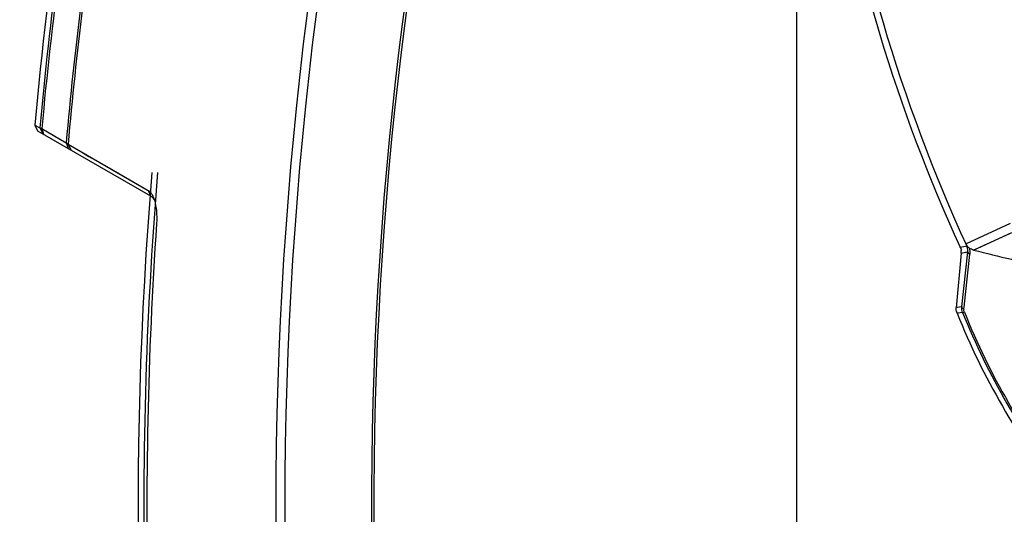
# Model space of a CAD drawing. Header units: millimetres. Extents: x 0 to 420, y 0 to 297.
# Tile 140 of 256: x 118 to 135, y 202 to 211. Entities that reach past the tile are written whole.
import ezdxf

# ---------------------------------------------------------------- set-up
doc = ezdxf.new("R2010")
doc.units = ezdxf.units.MM
doc.header["$LTSCALE"] = 23.1
doc.layers.get('0').update_dxf_attribs({"linetype": 'CONTINUOUS'})
for name, color, linetype in [('02___PRT_ALL_AXES', 7, 'CONTINUOUS'), ('03___PRT_ALL_CURVES', 7, 'CONTINUOUS'), ('06___PRT_ALL_SURFS', 7, 'CONTINUOUS'), ('DIM_PILOTEES', 7, 'CONTINUOUS')]:
    doc.layers.add(name, color=color, linetype=linetype)
doc.styles.get("Standard").update_dxf_attribs({"font": 'txt', "width": 0.7})
doc.dimstyles.new('DIMSTYLE_3', dxfattribs={"dimtxt": 2.5, "dimasz": 3.5, "dimexe": 2, "dimexo": 0, "dimtad": 1, "dimdec": 0, "dimlfac": 5, "dimdsep": 46, "dimtxsty": 'Standard', "dimblk": '_FILLED', "dimblk1": '_FILLED', "dimblk2": '_FILLED', "dimcen": 0.09, "dimazin": 2, "dimtp": 0.5, "dimtm": 0.5, "dimtfac": 1, "dimtdec": 0, "dimtofl": 0, "dimtmove": 0, "dimatfit": 3, "dimldrblk": '_FILLED', "dimfxl": 0, "dimtolj": 1, "dimarcsym": 0})

# ---------------------------------------------------------------- blocks, each defined once
blk = doc.blocks.new('_FILLED')
at = {"color": 0, "linetype": 'ByBlock'}
blk.add_solid([(0, 0), (-1, 0.1429), (-1, -0.1429)], dxfattribs=at)
blk = doc.blocks.new('*D5')
at = {"layer": 'DIM_PILOTEES', "color": 2, "linetype": 'Continuous'}
for p, q in [((131.361, 226.347), (110.954, 226.347)), ((112.954, 226.347), (112.954, 191.345)), ((112.954, 156.343), (112.954, 191.345)), ((149.071, 156.343), (110.954, 156.343))]:
    blk.add_line(p, q, dxfattribs=at)
at = {"layer": 'DIM_PILOTEES', "color": 2, "linetype": 'Continuous', "xscale": 3.5, "yscale": 3.5, "zscale": 3.5}
for p, rotation in [((112.954, 226.347), 90), ((112.954, 156.343), 270)]:
    blk.add_blockref('_FILLED', p, dxfattribs=dict(at, rotation=rotation))
at = {"layer": 'DIM_PILOTEES', "color": 2, "linetype": 'Continuous', "insert": (109.829, 191.345), "char_height": 2.5, "width": 8.30357, "attachment_point": 2, "rotation": 90, "line_spacing_factor": 0.9}
blk.add_mtext('{\\ftxt;\\W0.0001;\\H0.0001;\\~}{\\ftxt;\\W2.2142857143;\\H2.5; }{\\ftxt;\\W0.0001;\\H0.0001;\\~}', dxfattribs=at)

msp = doc.modelspace()

# ---------------------------------------------------------------- linework, layer by layer
at = {"color": 7, "linetype": 'Continuous'}
for p, q in [((118.4585, 209.0056), (118.5445, 208.9561)), ((118.4585, 209.0055), (118.5081, 208.9098)), ((118.5081, 208.9098), (120.4202, 207.8058)), ((118.5445, 208.9561), (118.5935, 208.8604)), ((118.5445, 208.9561), (118.5787, 208.9448)), ((118.5787, 208.9448), (118.6103, 208.8508)), ((118.5787, 208.9448), (118.9914, 208.7063)), ((118.9914, 208.7063), (119.023, 208.6125)), ((118.9914, 208.7063), (119.0231, 208.6797)), ((119.0231, 208.6797), (119.0715, 208.5845)), ((119.0231, 208.6797), (120.3799, 207.8995)), ((120.3799, 207.8995), (120.4202, 207.8058)), ((134.2217, 206.9949), (134.8232, 207.2704)), ((134.8232, 207.2704), (134.9814, 207.3426)), ((134.3549, 206.8862), (135.0042, 207.1857)), ((134.1255, 206.9374), (134.218, 206.9536)), ((134.1449, 206.8762), (134.1474, 206.8896)), ((134.218, 206.9536), (134.2382, 206.9571)), ((134.218, 206.9536), (134.2382, 206.9571)), ((134.1428, 206.837), (134.0617, 205.9097)), ((134.1428, 206.837), (134.2148, 206.8494)), ((134.1552, 205.9236), (134.2541, 206.8562)), ((134.1953, 205.9193), (134.2895, 206.8177)), ((134.2148, 206.8494), (134.2341, 206.8527)), ((134.2341, 206.8527), (134.2541, 206.8562)), ((134.0773, 205.912), (134.0617, 205.9097)), ((134.0773, 205.912), (134.0617, 205.9097)), ((134.1552, 205.9236), (134.0773, 205.912)), ((134.1915, 205.8833), (134.1953, 205.9194)), ((134.0631, 205.8514), (134.0575, 205.8624)), ((134.092, 205.8203), (134.0753, 205.8179)), ((134.0909, 205.8202), (134.0753, 205.8179)), ((134.092, 205.8203), (134.0909, 205.8202)), ((134.1684, 205.8314), (134.092, 205.8203))]:
    msp.add_line(p, q, dxfattribs=at)
for points in [[(119.1206, 208.6237), (119.2388, 208.5557), (119.3779, 208.4757), (119.5376, 208.3839), (119.7178, 208.2802)], [(119.7178, 208.2802), (120.1392, 208.0379), (120.3799, 207.8995)], [(134.5461, 206.9747), (134.624, 207.0107), (134.7188, 207.0544), (134.9673, 207.1688)], [(134.3549, 206.8862), (134.372, 206.8946), (134.399, 206.9066), (134.4354, 206.9235), (134.5461, 206.9747)]]:
    msp.add_lwpolyline(points, dxfattribs=at)
for centre, radius, start, end in [((188.5613, 202.5434), 66.0218, 163.148232, 192.302058), ((188.5613, 202.5434), 65.8686, 163.148232, 192.302058), ((188.5613, 202.5434), 64.4015, 163.884947, 192.082369), ((159.9531, 218.741), 28.2863, 188.22689, 204.61967), ((159.9613, 218.7434), 28.4055, 189.01309, 204.55854), ((188.5613, 202.5434), 70.3099, 172.497472, 174.766991), ((188.5613, 202.5434), 70.2748, 172.547616, 174.773602), ((188.5613, 202.5434), 69.8424, 173.006355, 174.937599), ((188.5613, 202.5434), 69.8085, 173.042037, 174.957043), ((120.06, 207.6138), 0.4404, 22.50865, 25.92828), ((120.0122, 207.5935), 0.4923, 21.97905, 22.56113), ((120.2011, 207.5715), 0.3263, 29.7398, 32.98821), ((134.3047, 206.9873), 0.1852, 199.52451, 211.84603), ((148.6326, 264.5505), 59.4056, 256.093207, 257.362966), ((133.8755, 205.8994), 0.1858, 348.51142, 359.57299), ((145.516, 210.4034), 12.3255, 201.84105, 218.15895), ((145.3535, 210.3096), 12.0483, 201.81964, 218.18036), ((145.332, 210.2971), 11.9942, 201.82992, 218.17008)]:
    msp.add_arc(centre, radius, start, end, dxfattribs=at)
for points, knots in [([(120.3799, 207.8995), (120.3872, 207.8953), (120.4199, 207.8711), (120.442, 207.8352), (120.4561, 207.8064)], [0, 0, 0, 0, 0.2069591, 1, 1, 1, 1]), ([(120.4202, 207.8058), (120.425, 207.803), (120.4468, 207.7878), (120.4635, 207.7665), (120.4748, 207.7492)], [0, 0, 0, 0, 0.2134752, 1, 1, 1, 1]), ([(120.4688, 207.7778), (120.4702, 207.7743), (120.4759, 207.7597), (120.481, 207.7448), (120.4845, 207.7334)], [0, 0, 0, 0, 0.2401881, 1, 1, 1, 1]), ([(120.4845, 207.7334), (120.5028, 207.6747), (120.5255, 207.543), (120.5265, 207.4099), (120.5217, 207.3389)], [0, 0, 0, 0, 0.4636125, 1, 1, 1, 1]), ([(120.5217, 207.3389), (120.3705, 205.1148), (120.2994, 201.7533), (120.5303, 197.2523), (120.7536, 194.9861), (120.884, 193.8435)], [0, 0, 0, 0, 0.4947824, 0.7447482, 1, 1, 1, 1]), ([(134.1302, 206.9254), (134.1295, 206.9274), (134.128, 206.9315), (134.1264, 206.9355), (134.1255, 206.9374)], [0, 0, 0, 0, 0.5002743, 1, 1, 1, 1]), ([(134.2819, 206.9209), (134.2635, 206.9348), (134.2405, 206.9584), (134.2253, 206.9867), (134.2217, 206.9949)], [0, 0, 0, 0, 0.7206582, 1, 1, 1, 1]), ([(134.2541, 206.8562), (134.255, 206.8639), (134.2569, 206.8981), (134.2489, 206.9329), (134.2381, 206.9571)], [0, 0, 0, 0, 0.2260022, 1, 1, 1, 1]), ([(134.2541, 206.8562), (134.254, 206.8527), (134.2586, 206.8345), (134.2763, 206.8239), (134.2895, 206.8177)], [0, 0, 0, 0, 0.1931838, 1, 1, 1, 1]), ([(134.0613, 205.898), (134.0613, 205.9), (134.0613, 205.9039), (134.0615, 205.9078), (134.0617, 205.9097)], [0, 0, 0, 0, 0.5002218, 1, 1, 1, 1]), ([(134.1552, 205.9236), (134.1551, 205.9199), (134.1597, 205.9011), (134.1779, 205.8898), (134.1915, 205.8833)], [0, 0, 0, 0, 0.1956856, 1, 1, 1, 1]), ([(134.1684, 205.8314), (134.1704, 205.8293), (134.1825, 205.8337), (134.191, 205.835), (134.1978, 205.8371)], [0, 0, 0, 0, 0.2932994, 1, 1, 1, 1])]:
    msp.add_open_spline(points, degree=3, knots=knots, dxfattribs=at)
for points in [[(134.1428, 206.837), (134.1439, 206.85), (134.1428, 206.8632), (134.1449, 206.8762)], [(134.2217, 206.9949), (134.2272, 206.9823), (134.2329, 206.9698), (134.2382, 206.9572)], [(134.3549, 206.8862), (134.3287, 206.8927), (134.3034, 206.9046), (134.2819, 206.9209)], [(134.2819, 206.9209), (134.2905, 206.8875), (134.2931, 206.852), (134.2895, 206.8177)], [(134.1684, 205.8314), (134.1568, 205.8602), (134.1522, 205.8927), (134.1552, 205.9236)], [(134.1978, 205.8371), (134.1928, 205.8497), (134.1867, 205.8677), (134.1957, 205.8778)], [(134.0753, 205.8179), (134.0708, 205.829), (134.0682, 205.8407), (134.0631, 205.8514)]]:
    msp.add_open_spline(points, degree=3, dxfattribs=at)
at = {"layer": '02___PRT_ALL_AXES', "color": 7, "linetype": 'Continuous'}
msp.add_line((131.3613, 195.2989), (131.3613, 220.9049), dxfattribs=at)
msp.add_arc((188.5613, 202.5434), 64.3615, 163.852519, 192.094494, dxfattribs=at)
at = {"layer": '03___PRT_ALL_CURVES', "color": 40, "linetype": 'Continuous'}
msp.add_line((120.4114, 207.8065), (120.4117, 207.81), dxfattribs=at)
for radius, start, end in [(68.3528, 175.250653, 187.597971), (68.2561, 175.243908, 187.796593)]:
    msp.add_arc((188.5613, 202.5434), radius, start, end, dxfattribs=at)
at = {"layer": '06___PRT_ALL_SURFS', "color": 7, "linetype": 'Continuous'}
msp.add_arc((188.5613, 202.5434), 70.4, 162.334553, 174.733324, dxfattribs=at)

# ---------------------------------------------------------------- dimensions: what is measured, and where the dimension line sits
at = {"layer": 'DIM_PILOTEES', "color": 2, "linetype": 'Continuous'}
dim = msp.add_linear_dim(base=(112.9536, 226.3468), p1=(149.0715, 156.3434), p2=(131.3613, 226.3468), angle=90, text='{\\ftxt;\\W0.0001;\\H0.0001;\\~}{\\ftxt;\\W2.2142857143;\\H2.5; }{\\ftxt;\\W0.0001;\\H0.0001;\\~}', dimstyle='DIMSTYLE_3', dxfattribs=at)
dim.commit()
dim.dimension.update_dxf_attribs({"geometry": '*D5', "text_midpoint": (112.9536, 190.988), "dimtype": 160})

doc.saveas('drawing.dxf')
